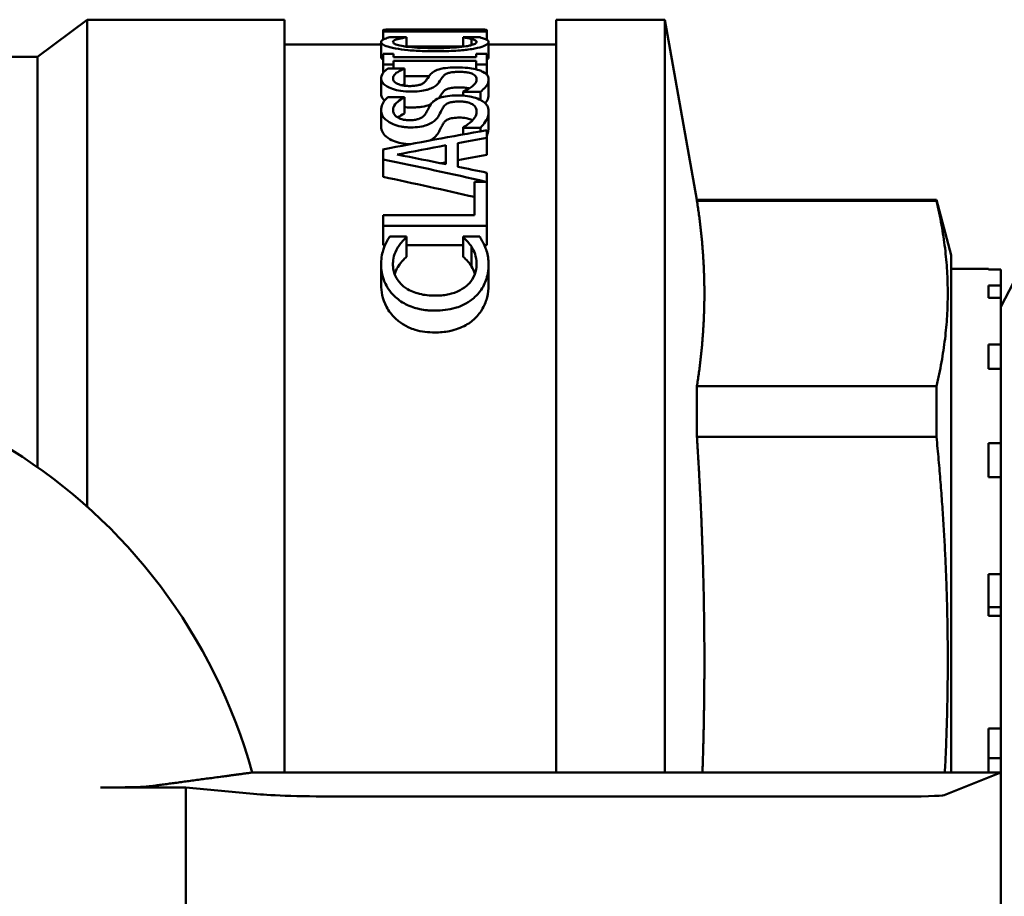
# Model space of a CAD drawing. Header units: millimetres. Extents: x 39 to 198, y 81 to 244.
# Tile 5 of 32: x 71 to 91, y 114 to 132. Entities that reach past the tile are written whole.
import ezdxf

# ---------------------------------------------------------------- set-up
doc = ezdxf.new("R2010")
doc.units = ezdxf.units.MM
doc.layers.add('Видимый контур (ГОСТ)', color=7, linetype='Continuous', lineweight=50)

msp = doc.modelspace()

# ---------------------------------------------------------------- linework, layer by layer
at = {"layer": 'Видимый контур (ГОСТ)'}
for p, q in [((71.817, 130.876), (72.817, 131.626)), ((72.817, 131.626), (72.817, 121.761)), ((76.817, 131.626), (72.817, 131.626)), ((76.817, 131.626), (76.817, 116.375)), ((82.317, 131.626), (82.317, 116.375)), ((84.517, 131.626), (82.317, 131.626)), ((84.517, 131.626), (84.517, 116.375)), ((85.166, 127.976), (84.517, 131.626)), ((78.81, 131.386), (78.81, 131.411)), ((78.81, 131.386), (80.91, 131.386)), ((78.81, 131.386), (78.81, 131.221)), ((79.317, 131.426), (78.961, 131.426)), ((79.051, 131.412), (79.051, 131.402)), ((80.668, 131.402), (79.051, 131.402)), ((80.754, 131.426), (80.407, 131.426)), ((80.529, 131.425), (80.529, 131.402)), ((80.668, 131.402), (80.668, 131.412)), ((80.91, 131.411), (80.91, 131.386)), ((80.91, 131.386), (80.91, 131.219)), ((79.286, 131.27), (78.949, 131.27)), ((79.286, 131.27), (79.286, 131.267)), ((79.286, 131.267), (79.286, 131.078)), ((80.433, 131.267), (80.433, 131.27)), ((80.767, 131.27), (80.433, 131.27)), ((80.433, 131.267), (80.433, 131.079)), ((80.602, 131.236), (80.602, 131.11)), ((78.772, 131.126), (76.817, 131.126)), ((78.766, 131.139), (78.766, 131.126)), ((78.772, 131.172), (78.772, 130.868)), ((80.433, 131.085), (79.286, 131.085)), ((80.947, 131.171), (80.947, 130.867)), ((82.317, 131.126), (80.947, 131.126)), ((71.817, 130.876), (69.817, 130.876)), ((71.817, 130.876), (71.817, 122.558)), ((79.024, 130.934), (78.81, 130.934)), ((78.81, 130.719), (78.81, 130.934)), ((79.024, 130.934), (79.024, 130.868)), ((80.695, 130.868), (79.024, 130.868)), ((79.024, 130.794), (79.024, 130.719)), ((79.024, 130.794), (80.695, 130.794)), ((80.91, 130.934), (80.695, 130.934)), ((80.695, 130.868), (80.695, 130.934)), ((80.695, 130.719), (80.695, 130.794)), ((80.91, 130.934), (80.91, 130.719)), ((78.81, 130.719), (79.024, 130.719)), ((78.81, 130.719), (78.81, 130.547)), ((79.242, 130.635), (78.908, 130.635)), ((79.024, 130.719), (79.024, 130.635)), ((79.242, 130.635), (79.242, 130.629)), ((79.242, 130.629), (79.242, 130.315)), ((80.695, 130.719), (80.91, 130.719)), ((80.695, 130.719), (80.695, 130.619)), ((80.91, 130.719), (80.91, 130.517)), ((78.772, 130.431), (78.772, 130.113)), ((79.744, 130.483), (79.242, 130.483)), ((80.947, 130.42), (80.947, 130.102)), ((79.242, 130.058), (78.908, 130.058)), ((79.242, 130.058), (79.242, 130.049)), ((79.242, 130.049), (79.242, 129.724)), ((80.433, 130.164), (80.433, 130.172)), ((80.433, 130.164), (80.784, 130.164)), ((80.433, 130.164), (80.433, 130.086)), ((80.784, 130.164), (80.784, 129.999)), ((78.772, 129.786), (78.772, 129.455)), ((80.947, 129.771), (80.947, 129.44)), ((80.433, 129.436), (80.433, 129.446)), ((80.433, 129.436), (80.784, 129.436)), ((80.433, 129.436), (80.433, 129.302)), ((80.784, 129.436), (80.784, 129.364)), ((80.91, 129.386), (80.91, 129.23)), ((80.91, 129.23), (80.91, 128.887)), ((78.81, 128.793), (78.81, 128.998)), ((80.084, 128.696), (80.084, 129.081)), ((80.323, 129.125), (80.323, 128.648)), ((78.81, 128.793), (78.81, 128.441)), ((80.91, 128.526), (80.91, 127.448)), ((80.661, 127.668), (80.661, 128.344)), ((80.89, 128.344), (80.661, 128.344)), ((85.166, 127.976), (85.166, 127.958)), ((85.166, 127.976), (90.017, 127.976)), ((85.166, 127.958), (90.017, 127.958)), ((90.317, 126.856), (90.017, 127.976)), ((90.017, 127.976), (90.017, 127.958)), ((78.81, 127.448), (78.81, 127.668)), ((80.661, 127.668), (78.81, 127.668)), ((78.81, 127.448), (80.91, 127.448)), ((78.81, 127.448), (78.81, 127.061)), ((80.91, 127.448), (80.91, 127.061)), ((79.286, 127.235), (78.949, 127.235)), ((79.286, 127.235), (79.286, 127.216)), ((79.286, 127.216), (79.286, 126.823)), ((80.767, 127.235), (80.433, 127.235)), ((80.433, 127.218), (80.433, 127.235)), ((80.433, 127.218), (80.433, 126.824)), ((78.853, 127.061), (78.81, 127.061)), ((80.433, 127.061), (79.286, 127.061)), ((80.602, 127.028), (80.602, 126.629)), ((80.91, 127.061), (80.861, 127.061)), ((90.317, 116.375), (90.317, 126.856)), ((78.772, 126.667), (78.772, 126.256)), ((80.947, 126.662), (80.947, 126.252)), ((91.067, 126.576), (90.317, 126.576)), ((91.067, 126.576), (91.067, 126.567)), ((91.317, 126.567), (91.067, 126.567)), ((91.317, 126.567), (91.317, 126.244)), ((91.317, 125.808), (91.663, 126.473)), ((91.067, 126.244), (91.317, 126.244)), ((91.067, 126.244), (91.067, 125.99)), ((91.317, 126.244), (91.317, 125.99)), ((91.317, 125.99), (91.067, 125.99)), ((91.317, 125.99), (91.317, 125.045)), ((91.067, 125.045), (91.317, 125.045)), ((91.067, 125.045), (91.067, 124.554)), ((91.317, 125.045), (91.317, 124.554)), ((91.317, 124.554), (91.067, 124.554)), ((91.317, 124.554), (91.317, 123.05)), ((85.166, 124.201), (90.017, 124.201)), ((85.166, 124.201), (85.166, 123.173)), ((90.017, 124.201), (90.017, 123.173)), ((85.166, 123.173), (90.017, 123.173)), ((91.067, 123.05), (91.317, 123.05)), ((91.067, 123.05), (91.067, 122.356)), ((91.317, 123.05), (91.317, 122.356)), ((91.317, 122.356), (91.067, 122.356)), ((91.317, 122.356), (91.317, 120.396)), ((91.067, 120.396), (91.317, 120.396)), ((91.067, 120.396), (91.067, 119.546)), ((91.317, 120.396), (91.317, 119.726)), ((91.317, 119.726), (91.067, 119.726)), ((91.317, 119.726), (91.317, 119.546)), ((91.317, 119.546), (91.067, 119.546)), ((91.317, 119.546), (91.317, 117.264)), ((91.067, 117.264), (91.317, 117.264)), ((91.067, 117.264), (91.067, 116.375)), ((91.317, 117.264), (91.317, 116.663)), ((91.317, 116.663), (91.067, 116.663)), ((91.317, 116.663), (91.317, 116.375)), ((91.317, 116.375), (76.16, 116.375)), ((90.172, 115.918), (91.317, 116.375)), ((91.317, 110.377), (91.317, 116.375)), ((73.088, 116.071), (74.817, 116.071)), ((74.817, 116.071), (76.328, 115.931)), ((74.817, 110.681), (74.817, 116.071)), ((78.2, 115.886), (89.176, 115.886))]:
    msp.add_line(p, q, dxfattribs=at)
msp.add_arc((65.317, 113.376), 11.25, 15.4597, 100.3303, dxfattribs=at)
for centre, major_axis, ratio, start_param, end_param in [((105.633, 113.376), (53.543, 0), 0.337115, 2.050761, 2.095515), ((107.49, 113.376), (55.6, 0), 0.324638, 2.06924, 2.081302), ((107.145, 113.376), (54.906, 0), 0.328744, 2.086171, 2.106991), ((50.967, 113.376), (-53.543, 0), 0.337115, 4.119381, 4.165521), ((50.898, 113.376), (-55.195, 0), 0.327022, 4.155224, 4.176194), ((107.49, 113.376), (54.676, 0), 0.324638, 2.078462, 2.090792), ((107.145, 113.376), (53.993, 0), 0.328744, 2.095771, 2.097926), ((50.686, 113.376), (-55.6, 0), 0.324638, 4.137687, 4.150217), ((50.967, 113.376), (-52.653, 0), 0.337115, 4.113206, 4.155199), ((78.2, 115.956), (2, 0), 0.034921, 3.502429, 4.712389), ((89.176, 115.921), (1, 0), 0.034921, 4.712389, 6.195919)]:
    msp.add_ellipse(centre, major_axis=major_axis, ratio=ratio, start_param=start_param, end_param=end_param, dxfattribs=at)
for points, knots in [([(78.961, 131.426), (78.925, 131.426), (78.898, 131.426), (78.845, 131.424), (78.829, 131.422), (78.812, 131.417), (78.81, 131.415), (78.81, 131.411)], [-0.08098697, -0.08098697, -0.08098697, -0.08098697, -0.05758789, -0.05758789, -0.02422764, -0.02422764, 0, 0, 0, 0]), ([(79.051, 131.412), (79.051, 131.418), (79.069, 131.42), (79.101, 131.423), (79.133, 131.425), (79.177, 131.425)], [-0.04178737, -0.04178737, -0.04178737, -0.04178737, -0.02607284, -0.02607284, 0, 0, 0, 0]), ([(79.177, 131.425), (79.212, 131.426), (79.255, 131.426), (79.358, 131.426), (79.416, 131.426), (79.598, 131.425), (79.729, 131.425), (79.858, 131.425)], [-0.07874265, -0.07874265, -0.07874265, -0.07874265, -0.05882624, -0.05882624, -0.03857284, -0.03857284, 0, 0, 0, 0]), ([(79.858, 131.425), (79.952, 131.425), (80.05, 131.425), (80.201, 131.426), (80.28, 131.426), (80.426, 131.426), (80.483, 131.426), (80.529, 131.425)], [-0.09505179, -0.09505179, -0.09505179, -0.09505179, -0.05252765, -0.05252765, -0.02458998, -0.02458998, 0, 0, 0, 0]), ([(80.529, 131.425), (80.555, 131.425), (80.578, 131.425), (80.622, 131.423), (80.633, 131.422), (80.661, 131.42), (80.668, 131.416), (80.668, 131.412)], [-0.04463493, -0.04463493, -0.04463493, -0.04463493, -0.0394818, -0.0394818, -0.03223256, -0.03223256, 0, 0, 0, 0]), ([(80.91, 131.411), (80.91, 131.416), (80.905, 131.42), (80.877, 131.424), (80.859, 131.425), (80.801, 131.426), (80.779, 131.426), (80.754, 131.426)], [-0.08393698, -0.08393698, -0.08393698, -0.08393698, -0.04629876, -0.04629876, -0.01677267, -0.01677267, -0.00248742, -0.00248742, -0.00248742, -0.00248742]), ([(78.827, 131.231), (78.809, 131.222), (78.784, 131.208), (78.773, 131.183), (78.772, 131.177), (78.772, 131.172)], [-0.04735293, -0.04735293, -0.04735293, -0.04735293, -0.00943695, -0.00943695, 0, 0, 0, 0]), ([(78.949, 131.27), (78.914, 131.261), (78.877, 131.251), (78.841, 131.237), (78.834, 131.234), (78.827, 131.231)], [-0.03096971, -0.03096971, -0.03096971, -0.03096971, -0.00668747, -0.00668747, 0, 0, 0, 0]), ([(79.011, 131.172), (79.011, 131.186), (79.02, 131.203), (79.085, 131.226), (79.097, 131.23), (79.111, 131.234)], [-0.05015194, -0.05015194, -0.05015194, -0.05015194, -0.00851411, -0.00851411, 0, 0, 0, 0]), ([(79.111, 131.234), (79.147, 131.243), (79.183, 131.251), (79.263, 131.264), (79.275, 131.265), (79.286, 131.267)], [-0.03703111, -0.03703111, -0.03703111, -0.03703111, -0.00508309, -0.00508309, 0, 0, 0, 0]), ([(80.433, 131.267), (80.45, 131.265), (80.504, 131.258), (80.575, 131.242), (80.589, 131.239), (80.602, 131.236)], [-0.03884149, -0.03884149, -0.03884149, -0.03884149, -0.00776409, -0.00776409, 0, 0, 0, 0]), ([(80.602, 131.236), (80.632, 131.228), (80.682, 131.213), (80.704, 131.184), (80.706, 131.178), (80.706, 131.172)], [-0.05447016, -0.05447016, -0.05447016, -0.05447016, -0.01075869, -0.01075869, 0, 0, 0, 0]), ([(80.886, 131.231), (80.857, 131.244), (80.835, 131.25), (80.786, 131.264), (80.776, 131.267), (80.767, 131.27)], [-0.03474601, -0.03474601, -0.03474601, -0.03474601, -0.00687502, -0.00687502, 0, 0, 0, 0]), ([(80.947, 131.171), (80.947, 131.193), (80.936, 131.205), (80.903, 131.223), (80.895, 131.227), (80.886, 131.231)], [-0.03726718, -0.03726718, -0.03726718, -0.03726718, -0.00851971, -0.00851971, 0, 0, 0, 0]), ([(78.772, 131.172), (78.772, 131.155), (78.786, 131.136), (78.846, 131.1), (78.89, 131.084), (78.982, 131.059), (79.02, 131.051), (79.062, 131.043)], [-0.0777057, -0.0777057, -0.0777057, -0.0777057, -0.04627267, -0.04627267, -0.01698229, -0.01698229, 0, 0, 0, 0]), ([(79.227, 131.087), (79.174, 131.096), (79.129, 131.106), (79.066, 131.126), (79.037, 131.137), (79.014, 131.158), (79.011, 131.165), (79.011, 131.172)], [-0.06826663, -0.06826663, -0.06826663, -0.06826663, -0.03662365, -0.03662365, -0.01217676, -0.01217676, 0, 0, 0, 0]), ([(79.062, 131.043), (79.138, 131.029), (79.223, 131.017), (79.428, 130.998), (79.537, 130.992), (79.712, 130.987), (79.787, 130.986), (79.861, 130.986)], [-0.07888148, -0.07888148, -0.07888148, -0.07888148, -0.0530677, -0.0530677, -0.02229991, -0.02229991, 0, 0, 0, 0]), ([(79.861, 131.049), (79.764, 131.049), (79.666, 131.051), (79.49, 131.059), (79.408, 131.065), (79.296, 131.077), (79.26, 131.081), (79.227, 131.087)], [-0.06706158, -0.06706158, -0.06706158, -0.06706158, -0.03813165, -0.03813165, -0.01309866, -0.01309866, 0, 0, 0, 0]), ([(80.496, 131.088), (80.438, 131.078), (80.372, 131.071), (80.204, 131.057), (80.116, 131.053), (79.984, 131.05), (79.922, 131.049), (79.861, 131.049)], [-0.05607046, -0.05607046, -0.05607046, -0.05607046, -0.04007095, -0.04007095, -0.01821402, -0.01821402, 0, 0, 0, 0]), ([(79.861, 130.986), (79.987, 130.986), (80.114, 130.989), (80.366, 131.002), (80.465, 131.013), (80.584, 131.028), (80.63, 131.035), (80.672, 131.043)], [-0.06509659, -0.06509659, -0.06509659, -0.06509659, -0.04193507, -0.04193507, -0.01723639, -0.01723639, 0, 0, 0, 0]), ([(80.706, 131.172), (80.706, 131.16), (80.695, 131.149), (80.655, 131.127), (80.625, 131.116), (80.555, 131.099), (80.527, 131.093), (80.496, 131.088)], [-0.05899451, -0.05899451, -0.05899451, -0.05899451, -0.03434383, -0.03434383, -0.01213344, -0.01213344, 0, 0, 0, 0]), ([(80.672, 131.043), (80.742, 131.057), (80.8, 131.072), (80.888, 131.105), (80.917, 131.123), (80.943, 131.151), (80.947, 131.161), (80.947, 131.171)], [-0.07649448, -0.07649448, -0.07649448, -0.07649448, -0.04758537, -0.04758537, -0.01823812, -0.01823812, 0, 0, 0, 0]), ([(78.81, 130.817), (78.804, 130.821), (78.799, 130.825), (78.779, 130.842), (78.772, 130.855), (78.772, 130.868)], [0.04920803, 0.04920803, 0.04920803, 0.04920803, 0.05593773, 0.05593773, 0.07837553, 0.07837553, 0.07837553, 0.07837553]), ([(78.908, 130.635), (78.85, 130.598), (78.797, 130.55), (78.774, 130.466), (78.772, 130.448), (78.772, 130.431)], [-0.07935941, -0.07935941, -0.07935941, -0.07935941, -0.01586377, -0.01586377, 0, 0, 0, 0]), ([(79.014, 130.438), (79.014, 130.468), (79.027, 130.497), (79.084, 130.554), (79.128, 130.58), (79.188, 130.609), (79.214, 130.619), (79.242, 130.629)], [-0.05499763, -0.05499763, -0.05499763, -0.05499763, -0.03432136, -0.03432136, -0.01288, -0.01288, 0, 0, 0, 0]), ([(80.311, 130.66), (80.247, 130.66), (80.183, 130.657), (80.056, 130.645), (80.009, 130.636), (79.926, 130.616), (79.885, 130.6), (79.822, 130.566), (79.799, 130.547), (79.781, 130.529)], [-0.0609413, -0.0609413, -0.0609413, -0.0609413, -0.0506048, -0.0506048, -0.03913942, -0.03913942, -0.01883039, -0.01883039, 0, 0, 0, 0]), ([(80.757, 130.601), (80.713, 130.616), (80.662, 130.628), (80.562, 130.644), (80.498, 130.652), (80.383, 130.659), (80.347, 130.66), (80.311, 130.66)], [-0.06725739, -0.06725739, -0.06725739, -0.06725739, -0.03496301, -0.03496301, -0.01093822, -0.01093822, 0, 0, 0, 0]), ([(80.947, 130.42), (80.947, 130.45), (80.94, 130.481), (80.91, 130.517), (80.887, 130.543), (80.808, 130.582), (80.783, 130.592), (80.757, 130.601)], [-0.1476984, -0.1476984, -0.1476984, -0.1476984, -0.0450534, -0.0450534, -0.0122238, -0.0122238, 0, 0, 0, 0]), ([(78.772, 130.431), (78.772, 130.408), (78.778, 130.384), (78.806, 130.339), (78.826, 130.318), (78.902, 130.262), (78.962, 130.238), (79.053, 130.207), (79.108, 130.194), (79.234, 130.174), (79.303, 130.17), (79.373, 130.17)], [-0.08022478, -0.08022478, -0.08022478, -0.08022478, -0.06904745, -0.06904745, -0.05875803, -0.05875803, -0.04118676, -0.04118676, -0.02111569, -0.02111569, 0, 0, 0, 0]), ([(79.344, 130.282), (79.317, 130.282), (79.29, 130.283), (79.238, 130.288), (79.215, 130.291), (79.157, 130.304), (79.128, 130.315), (79.068, 130.344), (79.045, 130.363), (79.019, 130.401), (79.014, 130.42), (79.014, 130.438)], [-0.0636175, -0.0636175, -0.0636175, -0.0636175, -0.05545596, -0.05545596, -0.04760273, -0.04760273, -0.03503321, -0.03503321, -0.01646221, -0.01646221, 0, 0, 0, 0]), ([(79.781, 130.529), (79.75, 130.494), (79.726, 130.457), (79.686, 130.401), (79.678, 130.391), (79.671, 130.382)], [-0.05195779, -0.05195779, -0.05195779, -0.05195779, -0.0091114, -0.0091114, 0, 0, 0, 0]), ([(79.938, 130.352), (79.975, 130.405), (79.985, 130.423), (80.018, 130.466), (80.026, 130.475), (80.033, 130.485)], [-0.04121581, -0.04121581, -0.04121581, -0.04121581, -0.00887024, -0.00887024, 0, 0, 0, 0]), ([(80.033, 130.485), (80.046, 130.499), (80.064, 130.514), (80.113, 130.539), (80.138, 130.547), (80.186, 130.558), (80.219, 130.563), (80.287, 130.568), (80.321, 130.569), (80.355, 130.569)], [-0.03599926, -0.03599926, -0.03599926, -0.03599926, -0.02847672, -0.02847672, -0.02110823, -0.02110823, -0.01021645, -0.01021645, 0, 0, 0, 0]), ([(80.355, 130.569), (80.387, 130.569), (80.419, 130.568), (80.479, 130.563), (80.507, 130.559), (80.575, 130.545), (80.604, 130.534), (80.655, 130.511), (80.675, 130.493), (80.701, 130.455), (80.706, 130.434), (80.706, 130.413)], [-0.05696517, -0.05696517, -0.05696517, -0.05696517, -0.05120905, -0.05120905, -0.04573363, -0.04573363, -0.03652566, -0.03652566, -0.01889598, -0.01889598, 0, 0, 0, 0]), ([(80.706, 130.413), (80.706, 130.382), (80.689, 130.35), (80.638, 130.292), (80.599, 130.257), (80.503, 130.203), (80.47, 130.187), (80.433, 130.172)], [-0.09619621, -0.09619621, -0.09619621, -0.09619621, -0.05329218, -0.05329218, -0.01675747, -0.01675747, 0, 0, 0, 0]), ([(80.784, 130.164), (80.82, 130.194), (80.851, 130.224), (80.91, 130.29), (80.928, 130.318), (80.945, 130.376), (80.947, 130.398), (80.947, 130.42)], [-0.07764056, -0.07764056, -0.07764056, -0.07764056, -0.05134554, -0.05134554, -0.01959245, -0.01959245, 0, 0, 0, 0]), ([(79.671, 130.382), (79.657, 130.364), (79.638, 130.346), (79.59, 130.32), (79.567, 130.311), (79.514, 130.295), (79.483, 130.29), (79.415, 130.283), (79.379, 130.282), (79.344, 130.282)], [-0.04777831, -0.04777831, -0.04777831, -0.04777831, -0.03138085, -0.03138085, -0.02119722, -0.02119722, -0.01056853, -0.01056853, 0, 0, 0, 0]), ([(79.373, 130.17), (79.432, 130.17), (79.491, 130.172), (79.607, 130.185), (79.655, 130.195), (79.711, 130.209), (79.733, 130.216), (79.753, 130.223)], [-0.03236062, -0.03236062, -0.03236062, -0.03236062, -0.02072985, -0.02072985, -0.00841384, -0.00841384, 0, 0, 0, 0]), ([(79.753, 130.223), (79.789, 130.236), (79.82, 130.251), (79.875, 130.285), (79.895, 130.304), (79.921, 130.33), (79.93, 130.341), (79.938, 130.352)], [-0.03685334, -0.03685334, -0.03685334, -0.03685334, -0.02419752, -0.02419752, -0.00995534, -0.00995534, 0, 0, 0, 0]), ([(80.355, 130.254), (80.309, 130.254), (80.264, 130.252), (80.181, 130.242), (80.154, 130.235), (80.111, 130.222), (80.091, 130.213), (80.057, 130.192), (80.044, 130.18), (80.033, 130.168)], [0, 0, 0, 0, 0.0136565, 0.0136565, 0.02665798, 0.02665798, 0.04389522, 0.04389522, 0.06369893, 0.06369893, 0.06369893, 0.06369893]), ([(80.555, 130.233), (80.533, 130.239), (80.508, 130.243), (80.441, 130.252), (80.398, 130.254), (80.355, 130.254)], [0.05812616, 0.05812616, 0.05812616, 0.05812616, 0.07523743, 0.07523743, 0.10077737, 0.10077737, 0.10077737, 0.10077737]), ([(78.841, 129.988), (78.82, 130.005), (78.805, 130.022), (78.779, 130.064), (78.772, 130.089), (78.772, 130.113)], [0.05563113, 0.05563113, 0.05563113, 0.05563113, 0.0615745, 0.0615745, 0.06983768, 0.06983768, 0.06983768, 0.06983768]), ([(78.908, 130.058), (78.849, 130.008), (78.796, 129.942), (78.774, 129.83), (78.772, 129.808), (78.772, 129.786)], [-0.0825101, -0.0825101, -0.0825101, -0.0825101, -0.01586781, -0.01586781, 0, 0, 0, 0]), ([(79.014, 129.794), (79.014, 129.835), (79.028, 129.874), (79.085, 129.949), (79.128, 129.984), (79.19, 130.024), (79.215, 130.037), (79.242, 130.049)], [-0.05919536, -0.05919536, -0.05919536, -0.05919536, -0.03593978, -0.03593978, -0.01270605, -0.01270605, 0, 0, 0, 0]), ([(80.311, 130.091), (80.245, 130.091), (80.18, 130.088), (80.052, 130.071), (80.006, 130.058), (79.923, 130.031), (79.882, 130.009), (79.82, 129.963), (79.798, 129.94), (79.781, 129.915)], [-0.06251732, -0.06251732, -0.06251732, -0.06251732, -0.05148287, -0.05148287, -0.03970325, -0.03970325, -0.0187765, -0.0187765, 0, 0, 0, 0]), ([(80.033, 130.168), (80.018, 130.149), (80.003, 130.13), (79.983, 130.099), (79.975, 130.087), (79.958, 130.062), (79.949, 130.049), (79.94, 130.035)], [0, 0, 0, 0, 0.0179072, 0.0179072, 0.02841084, 0.02841084, 0.04046373, 0.04046373, 0.04046373, 0.04046373]), ([(80.757, 130.012), (80.713, 130.032), (80.662, 130.049), (80.561, 130.07), (80.496, 130.082), (80.381, 130.09), (80.346, 130.091), (80.311, 130.091)], [-0.06976872, -0.06976872, -0.06976872, -0.06976872, -0.03525294, -0.03525294, -0.0105816, -0.0105816, 0, 0, 0, 0]), ([(80.947, 129.771), (80.947, 129.811), (80.94, 129.852), (80.909, 129.902), (80.886, 129.936), (80.806, 129.988), (80.783, 130.001), (80.757, 130.012)], [-0.1516284, -0.1516284, -0.1516284, -0.1516284, -0.0459958, -0.0459958, -0.0120774, -0.0120774, 0, 0, 0, 0]), ([(80.947, 130.102), (80.947, 130.065), (80.94, 130.025), (80.908, 129.969), (80.895, 129.951), (80.88, 129.934)], [0, 0, 0, 0, 0.03305372, 0.03305372, 0.04873108, 0.04873108, 0.04873108, 0.04873108]), ([(78.772, 129.786), (78.772, 129.754), (78.779, 129.721), (78.81, 129.659), (78.832, 129.63), (78.908, 129.562), (78.963, 129.531), (79.062, 129.489), (79.116, 129.472), (79.207, 129.455), (79.239, 129.451), (79.305, 129.445), (79.339, 129.444), (79.373, 129.444)], [-0.09251992, -0.09251992, -0.09251992, -0.09251992, -0.07619344, -0.07619344, -0.06122749, -0.06122749, -0.03988738, -0.03988738, -0.02027437, -0.02027437, -0.01018636, -0.01018636, 0, 0, 0, 0]), ([(79.344, 129.589), (79.317, 129.589), (79.29, 129.591), (79.238, 129.597), (79.214, 129.602), (79.156, 129.619), (79.127, 129.633), (79.067, 129.672), (79.044, 129.698), (79.019, 129.748), (79.014, 129.772), (79.014, 129.794)], [-0.06514794, -0.06514794, -0.06514794, -0.06514794, -0.05692821, -0.05692821, -0.04896766, -0.04896766, -0.03622143, -0.03622143, -0.01650423, -0.01650423, 0, 0, 0, 0]), ([(79.753, 129.901), (79.708, 129.885), (79.657, 129.872), (79.577, 129.859), (79.542, 129.854), (79.455, 129.848), (79.414, 129.847), (79.373, 129.847)], [0, 0, 0, 0, 0.01878967, 0.01878967, 0.02632133, 0.02632133, 0.03266426, 0.03266426, 0.03266426, 0.03266426]), ([(79.781, 129.915), (79.75, 129.869), (79.726, 129.819), (79.685, 129.746), (79.678, 129.733), (79.671, 129.72)], [-0.05404015, -0.05404015, -0.05404015, -0.05404015, -0.00906421, -0.00906421, 0, 0, 0, 0]), ([(79.938, 129.682), (79.974, 129.75), (79.985, 129.776), (80.019, 129.833), (80.026, 129.845), (80.033, 129.857)], [-0.04306141, -0.04306141, -0.04306141, -0.04306141, -0.0088672, -0.0088672, 0, 0, 0, 0]), ([(80.033, 129.857), (80.047, 129.877), (80.065, 129.898), (80.116, 129.931), (80.141, 129.94), (80.19, 129.955), (80.222, 129.961), (80.289, 129.968), (80.322, 129.97), (80.355, 129.97)], [-0.03699806, -0.03699806, -0.03699806, -0.03699806, -0.02840562, -0.02840562, -0.02071852, -0.02071852, -0.00989551, -0.00989551, 0, 0, 0, 0]), ([(80.355, 129.97), (80.387, 129.97), (80.419, 129.968), (80.479, 129.961), (80.506, 129.956), (80.571, 129.938), (80.601, 129.925), (80.656, 129.89), (80.677, 129.866), (80.701, 129.815), (80.706, 129.788), (80.706, 129.762)], [-0.06463746, -0.06463746, -0.06463746, -0.06463746, -0.05682033, -0.05682033, -0.04934387, -0.04934387, -0.03764307, -0.03764307, -0.01895673, -0.01895673, 0, 0, 0, 0]), ([(79.671, 129.72), (79.656, 129.695), (79.633, 129.668), (79.581, 129.635), (79.558, 129.623), (79.504, 129.605), (79.476, 129.599), (79.43, 129.593), (79.413, 129.592), (79.379, 129.59), (79.362, 129.589), (79.344, 129.589)], [-0.05263586, -0.05263586, -0.05263586, -0.05263586, -0.03066837, -0.03066837, -0.01973648, -0.01973648, -0.01028981, -0.01028981, -0.00526709, -0.00526709, 0, 0, 0, 0]), ([(79.753, 129.513), (79.79, 129.53), (79.821, 129.55), (79.873, 129.592), (79.894, 129.616), (79.922, 129.654), (79.93, 129.668), (79.938, 129.682)], [-0.04511717, -0.04511717, -0.04511717, -0.04511717, -0.02766918, -0.02766918, -0.00994251, -0.00994251, 0, 0, 0, 0]), ([(80.355, 129.643), (80.31, 129.643), (80.266, 129.64), (80.183, 129.627), (80.156, 129.618), (80.113, 129.601), (80.093, 129.589), (80.058, 129.561), (80.044, 129.544), (80.033, 129.528)], [0, 0, 0, 0, 0.01338792, 0.01338792, 0.02658991, 0.02658991, 0.04562663, 0.04562663, 0.06746046, 0.06746046, 0.06746046, 0.06746046]), ([(80.619, 129.585), (80.61, 129.591), (80.599, 129.597), (80.56, 129.614), (80.528, 129.624), (80.471, 129.635), (80.449, 129.638), (80.403, 129.642), (80.379, 129.643), (80.355, 129.643)], [0.03895125, 0.03895125, 0.03895125, 0.03895125, 0.04288902, 0.04288902, 0.0516455, 0.0516455, 0.05653327, 0.05653327, 0.06173077, 0.06173077, 0.06173077, 0.06173077]), ([(80.706, 129.762), (80.706, 129.72), (80.689, 129.678), (80.631, 129.594), (80.589, 129.55), (80.501, 129.486), (80.469, 129.465), (80.433, 129.446)], [-0.083501, -0.083501, -0.083501, -0.083501, -0.0504542, -0.0504542, -0.01649167, -0.01649167, 0, 0, 0, 0]), ([(80.784, 129.436), (80.821, 129.475), (80.852, 129.515), (80.909, 129.599), (80.928, 129.637), (80.945, 129.716), (80.947, 129.744), (80.947, 129.771)], [-0.08691833, -0.08691833, -0.08691833, -0.08691833, -0.05526038, -0.05526038, -0.01965921, -0.01965921, 0, 0, 0, 0]), ([(79.372, 129.106), (79.305, 129.106), (79.239, 129.111), (79.118, 129.135), (79.067, 129.151), (78.972, 129.191), (78.918, 129.221), (78.838, 129.289), (78.813, 129.32), (78.779, 129.387), (78.772, 129.421), (78.772, 129.455)], [0.00007689, 0.00007689, 0.00007689, 0.00007689, 0.02038258, 0.02038258, 0.03931332, 0.03931332, 0.05905105, 0.05905105, 0.07481169, 0.07481169, 0.0912901, 0.0912901, 0.0912901, 0.0912901]), ([(79.373, 129.444), (79.433, 129.444), (79.493, 129.447), (79.61, 129.464), (79.658, 129.477), (79.713, 129.496), (79.734, 129.504), (79.753, 129.513)], [-0.03235033, -0.03235033, -0.03235033, -0.03235033, -0.02067636, -0.02067636, -0.00820763, -0.00820763, 0, 0, 0, 0]), ([(80.033, 129.528), (80.018, 129.503), (80.004, 129.478), (79.987, 129.445), (79.981, 129.431), (79.958, 129.388), (79.948, 129.368), (79.938, 129.349)], [0, 0, 0, 0, 0.01810544, 0.01810544, 0.02435818, 0.02435818, 0.02913814, 0.02913814, 0.02913814, 0.02913814]), ([(80.947, 129.44), (80.947, 129.394), (80.941, 129.345), (80.918, 129.289), (80.914, 129.28), (80.91, 129.271)], [0, 0, 0, 0, 0.03259571, 0.03259571, 0.03880588, 0.03880588, 0.03880588, 0.03880588]), ([(79.938, 129.349), (79.923, 129.321), (79.903, 129.293), (79.856, 129.242), (79.821, 129.21), (79.756, 129.178)], [0, 0, 0, 0, 0.01987226, 0.01987226, 0.03684287, 0.03684287, 0.03684287, 0.03684287]), ([(78.949, 127.235), (78.917, 127.185), (78.876, 127.115), (78.837, 127.024), (78.832, 127.011), (78.827, 126.997)], [-0.0432429, -0.0432429, -0.0432429, -0.0432429, -0.00650508, -0.00650508, 0, 0, 0, 0]), ([(79.111, 127.015), (79.14, 127.06), (79.177, 127.111), (79.269, 127.2), (79.278, 127.208), (79.286, 127.216)], [-0.04984914, -0.04984914, -0.04984914, -0.04984914, -0.00453401, -0.00453401, 0, 0, 0, 0]), ([(80.433, 127.218), (80.453, 127.201), (80.509, 127.154), (80.582, 127.057), (80.592, 127.043), (80.602, 127.028)], [-0.04958468, -0.04958468, -0.04958468, -0.04958468, -0.00738913, -0.00738913, 0, 0, 0, 0]), ([(80.886, 126.997), (80.857, 127.078), (80.834, 127.115), (80.782, 127.208), (80.774, 127.221), (80.767, 127.235)], [-0.04588896, -0.04588896, -0.04588896, -0.04588896, -0.00667778, -0.00667778, 0, 0, 0, 0]), ([(78.827, 126.997), (78.807, 126.941), (78.781, 126.854), (78.773, 126.71), (78.772, 126.688), (78.772, 126.667)], [-0.06440926, -0.06440926, -0.06440926, -0.06440926, -0.00948127, -0.00948127, 0, 0, 0, 0]), ([(79.011, 126.665), (79.011, 126.733), (79.018, 126.841), (79.091, 126.982), (79.101, 126.998), (79.111, 127.015)], [-0.06753342, -0.06753342, -0.06753342, -0.06753342, -0.00813062, -0.00813062, 0, 0, 0, 0]), ([(80.602, 127.028), (80.636, 126.975), (80.688, 126.881), (80.704, 126.714), (80.706, 126.69), (80.706, 126.665)], [-0.07449189, -0.07449189, -0.07449189, -0.07449189, -0.01080787, -0.01080787, 0, 0, 0, 0]), ([(80.947, 126.662), (80.947, 126.777), (80.936, 126.85), (80.899, 126.961), (80.893, 126.979), (80.886, 126.997)], [-0.05176489, -0.05176489, -0.05176489, -0.05176489, -0.00847019, -0.00847019, 0, 0, 0, 0]), ([(79.286, 126.823), (79.261, 126.799), (79.234, 126.771), (79.192, 126.727), (79.156, 126.689), (79.111, 126.615)], [0, 0, 0, 0, 0.0134261, 0.0134261, 0.02341545, 0.02341545, 0.02341545, 0.02341545]), ([(80.602, 126.629), (80.579, 126.663), (80.554, 126.698), (80.502, 126.758), (80.464, 126.798), (80.433, 126.824)], [0, 0, 0, 0, 0.01691068, 0.01691068, 0.03179341, 0.03179341, 0.03179341, 0.03179341]), ([(78.772, 126.667), (78.772, 126.564), (78.788, 126.46), (78.848, 126.293), (78.891, 126.195), (79.003, 126.063), (79.031, 126.034), (79.062, 126.006)], [-0.1455792, -0.1455792, -0.1455792, -0.1455792, -0.0654532, -0.0654532, -0.0148531, -0.0148531, 0, 0, 0, 0]), ([(79.227, 126.223), (79.167, 126.273), (79.121, 126.329), (79.058, 126.437), (79.029, 126.502), (79.013, 126.61), (79.011, 126.638), (79.011, 126.665)], [-0.0916433, -0.0916433, -0.0916433, -0.0916433, -0.0476653, -0.0476653, -0.01220939, -0.01220939, 0, 0, 0, 0]), ([(79.111, 126.615), (79.084, 126.572), (79.063, 126.526), (79.046, 126.479), (79.045, 126.477), (79.045, 126.476)], [0, 0, 0, 0, 0.02113907, 0.02113907, 0.02178791, 0.02178791, 0.02178791, 0.02178791]), ([(80.706, 126.665), (80.706, 126.599), (80.694, 126.533), (80.637, 126.385), (80.592, 126.327), (80.54, 126.269), (80.519, 126.249), (80.496, 126.229)], [-0.0444332, -0.0444332, -0.0444332, -0.0444332, -0.02949945, -0.02949945, -0.01062883, -0.01062883, 0, 0, 0, 0]), ([(80.672, 126.008), (80.751, 126.081), (80.81, 126.163), (80.889, 126.323), (80.924, 126.419), (80.945, 126.579), (80.947, 126.621), (80.947, 126.662)], [-0.1309996, -0.1309996, -0.1309996, -0.1309996, -0.0701548, -0.0701548, -0.0184042, -0.0184042, 0, 0, 0, 0]), ([(79.062, 125.573), (78.985, 125.646), (78.925, 125.725), (78.794, 125.971), (78.772, 126.129), (78.772, 126.256)], [0, 0, 0, 0, 0.037743, 0.037743, 0.110441, 0.110441, 0.110441, 0.110441]), ([(79.861, 126.035), (79.755, 126.035), (79.65, 126.046), (79.493, 126.085), (79.396, 126.113), (79.276, 126.186), (79.25, 126.204), (79.227, 126.223)], [-0.1129816, -0.1129816, -0.1129816, -0.1129816, -0.0476498, -0.0476498, -0.0107634, -0.0107634, 0, 0, 0, 0]), ([(80.496, 126.229), (80.446, 126.187), (80.387, 126.151), (80.229, 126.081), (80.15, 126.064), (80.076, 126.05), (80.036, 126.044), (79.973, 126.039), (79.951, 126.038), (79.907, 126.036), (79.884, 126.035), (79.861, 126.035)], [-0.0442561, -0.0442561, -0.0442561, -0.0442561, -0.03642799, -0.03642799, -0.02568254, -0.02568254, -0.01336537, -0.01336537, -0.00681569, -0.00681569, 0, 0, 0, 0]), ([(80.947, 126.252), (80.947, 126.168), (80.938, 126.084), (80.9, 125.937), (80.873, 125.858), (80.787, 125.704), (80.736, 125.637), (80.672, 125.575)], [0, 0, 0, 0, 0.03633663, 0.03633663, 0.06361637, 0.06361637, 0.08702228, 0.08702228, 0.08702228, 0.08702228]), ([(79.062, 126.006), (79.13, 125.944), (79.21, 125.889), (79.406, 125.796), (79.498, 125.773), (79.604, 125.751), (79.652, 125.744), (79.728, 125.737), (79.754, 125.735), (79.807, 125.733), (79.834, 125.733), (79.861, 125.733)], [-0.06501355, -0.06501355, -0.06501355, -0.06501355, -0.04891947, -0.04891947, -0.03093045, -0.03093045, -0.01599948, -0.01599948, -0.00813983, -0.00813983, 0, 0, 0, 0]), ([(79.861, 125.733), (80.001, 125.733), (80.14, 125.748), (80.339, 125.806), (80.459, 125.847), (80.611, 125.954), (80.643, 125.98), (80.672, 126.008)], [-0.1563356, -0.1563356, -0.1563356, -0.1563356, -0.0638751, -0.0638751, -0.0143784, -0.0143784, 0, 0, 0, 0]), ([(79.861, 125.29), (79.724, 125.29), (79.588, 125.305), (79.369, 125.372), (79.294, 125.409), (79.171, 125.481), (79.113, 125.525), (79.062, 125.573)], [0, 0, 0, 0, 0.0411109, 0.0411109, 0.0711026, 0.0711026, 0.1053109, 0.1053109, 0.1053109, 0.1053109]), ([(80.672, 125.575), (80.611, 125.516), (80.539, 125.464), (80.392, 125.387), (80.296, 125.345), (80.061, 125.298), (79.961, 125.29), (79.861, 125.29)], [0, 0, 0, 0, 0.03056114, 0.03056114, 0.05400536, 0.05400536, 0.07039647, 0.07039647, 0.07039647, 0.07039647]), ([(73.088, 116.071), (73.221, 116.071), (73.377, 116.072), (73.618, 116.075), (73.746, 116.078), (73.925, 116.084), (74.009, 116.089), (74.072, 116.094), (74.087, 116.096), (74.099, 116.097)], [0.4592163, 0.4592163, 0.4592163, 0.4592163, 0.4989422, 0.4989422, 0.5372006, 0.5372006, 0.5743027, 0.5743027, 0.5870323, 0.5870323, 0.5870323, 0.5870323])]:
    msp.add_open_spline(points, degree=3, knots=knots, dxfattribs=at)
for points in [[(78.766, 131.139), (78.766, 131.146), (78.768, 131.153), (78.772, 131.16)], [(80.947, 130.867), (80.947, 130.85), (80.936, 130.833), (80.91, 130.815)], [(79.242, 130.315), (79.225, 130.309), (79.209, 130.303), (79.194, 130.296)], [(79.373, 129.847), (79.328, 129.847), (79.285, 129.849), (79.242, 129.853)], [(79.779, 129.911), (79.771, 129.908), (79.762, 129.904), (79.753, 129.901)], [(79.242, 129.724), (79.19, 129.7), (79.148, 129.672), (79.113, 129.642)], [(80.672, 126.476), (80.655, 126.529), (80.631, 126.582), (80.602, 126.629)]]:
    msp.add_open_spline(points, degree=3, dxfattribs=at)
for points, weights in [([(85.317, 126.079), (85.317, 126.99), (85.166, 127.958)], [1, 1.03487089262, 1.03884791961]), ([(90.017, 124.201), (90.459, 126.079), (90.017, 127.958)], [1, 1.06181818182, 1]), ([(85.166, 124.201), (85.317, 125.168), (85.317, 126.079)], [1.03884791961, 1.03487089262, 1]), ([(85.317, 118.638), (85.317, 120.837), (85.166, 123.173)], [1, 1.03487089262, 1.03884791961]), ([(90.186, 116.375), (90.356, 119.699), (90.017, 123.173)], [1.02285687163, 1.04668523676, 1]), ([(85.278, 116.375), (85.317, 117.515), (85.317, 118.638)], [1.02721868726, 1.01749950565, 1])]:
    msp.add_rational_spline(points, weights, degree=2, dxfattribs=at)
msp.add_rational_spline([(74.099, 116.097), (74.619, 116.167), (75.66, 116.307), (76.16, 116.375)], [26.4233411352, 25.1809248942, 23.0112575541, 22.0955468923], degree=2, knots=[202.671691, 202.671691, 202.671691, 204.434283, 205.692538, 205.692538, 205.692538], dxfattribs=at)

doc.saveas('drawing.dxf')
